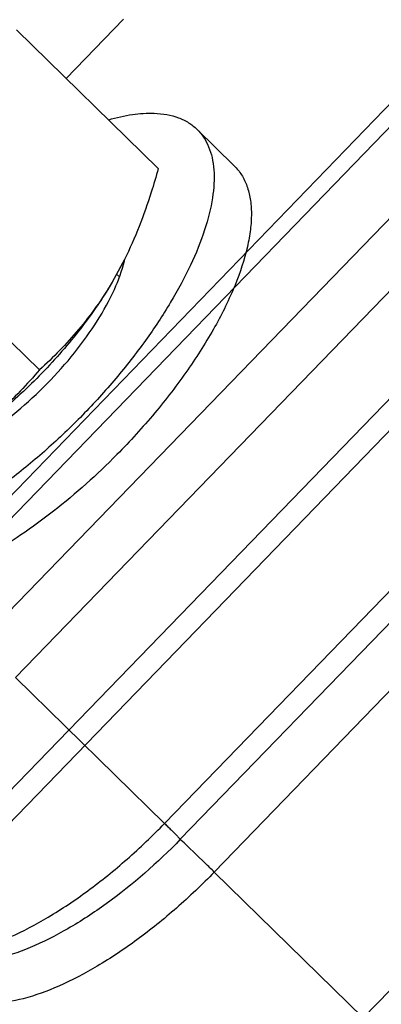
# Model space of a CAD drawing. Header units: millimetres. Extents: x 17 to 597, y 16 to 406.
# Tile 4 of 65: x 70 to 77, y 51 to 72. Entities that reach past the tile are written whole.
import ezdxf

# ---------------------------------------------------------------- set-up
doc = ezdxf.new("R2010")
doc.units = ezdxf.units.MM
doc.header["$LTSCALE"] = 32.67
doc.layers.get('0').update_dxf_attribs({"linetype": 'CONTINUOUS'})
doc.layers.add('ROUNDS', color=7, linetype='CONTINUOUS')
doc.layers.add('SURFS', color=7, linetype='CONTINUOUS')

msp = doc.modelspace()

# ---------------------------------------------------------------- linework, layer by layer
at = {"color": 7, "linetype": 'Continuous'}
for p, q in [((72.595332, 68.768606), (69.628572, 71.676358)), ((73.407928, 69.591123), (74.188215, 68.826355)), ((70.108103, 64.548346), (67.141343, 67.456099)), ((71.888276, 66.861117), (71.630487, 66.38525)), ((71.876377, 66.837077), (71.630487, 66.38525)), ((71.883887, 66.834875), (71.884453, 66.836805)), ((71.88761, 66.837003), (71.888051, 66.838863))]:
    msp.add_line(p, q, dxfattribs=at)
at = {"color": 2, "linetype": 'Continuous'}
msp.add_line((71.723865, 66.556834), (71.783869, 66.498024), dxfattribs=at)
at = {"color": 7, "linetype": 'Continuous'}
msp.add_arc((69.486481, 67.40623), 2.467679, 346.7077007, 347.2434325, dxfattribs=at)
for points, knots in [([(71.558704, 69.792075), (71.722973, 69.839177), (72.03696, 69.910576), (72.359164, 69.933647), (72.509239, 69.928474)], [0, 0, 0, 0, 0.532276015, 1, 1, 1, 1]), ([(72.509239, 69.928474), (72.599786, 69.925353), (72.773642, 69.908071), (73.018327, 69.842744), (73.232581, 69.739009), (73.354255, 69.643712), (73.407907, 69.591131)], [0, 0, 0, 0, 0.27698386, 0.531894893, 0.77033634, 1, 1, 1, 1]), ([(73.407907, 69.591131), (73.459443, 69.540623), (73.553629, 69.426271), (73.659484, 69.224616), (73.730625, 68.993885), (73.781158, 68.634985), (73.746668, 68.118789), (73.573997, 67.447036), (73.273971, 66.713181), (72.854888, 65.937968), (72.328605, 65.143518), (71.710404, 64.353311), (71.018494, 63.590788), (70.2734, 62.878635), (69.49729, 62.237985), (68.713194, 61.687731), (67.944328, 61.243871), (67.212644, 60.919041), (66.539119, 60.72212), (66.10531, 60.676857), (65.90699, 60.683693)], [0, 0, 0, 0, 0.016766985, 0.034127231, 0.052600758, 0.072590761, 0.118054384, 0.171643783, 0.233195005, 0.30180673, 0.37609695, 0.45436527, 0.534712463, 0.615141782, 0.693652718, 0.768334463, 0.83746618, 0.89963515, 0.953890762, 1, 1, 1, 1]), ([(74.188195, 68.826362), (74.246771, 68.768955), (74.352631, 68.636439), (74.464902, 68.39943), (74.531969, 68.12596), (74.554153, 67.819162), (74.53202, 67.481707), (74.439947, 66.972984), (74.207725, 66.281128), (73.783037, 65.418895), (73.215643, 64.522468), (72.526765, 63.625951), (72.006068, 63.05345), (71.730521, 62.773962)], [0, 0, 0, 0, 0.035205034, 0.072000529, 0.111732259, 0.155374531, 0.203535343, 0.256516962, 0.376911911, 0.51525113, 0.668257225, 0.831531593, 1, 1, 1, 1]), ([(72.595332, 68.768606), (72.549405, 68.602276), (72.35798, 67.951376), (72.113734, 67.314195), (71.888316, 66.861083)], [0, 0, 0, 0, 0.254263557, 1, 1, 1, 1]), ([(67.726857, 62.595225), (67.932061, 62.647832), (68.363635, 62.816401), (69.001215, 63.184843), (69.65221, 63.67234), (70.2791, 64.251556), (70.846224, 64.889629), (71.321404, 65.550252), (71.678001, 66.195383), (71.838676, 66.630558), (71.88761, 66.837003)], [0, 0, 0, 0, 0.103459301, 0.224652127, 0.35881705, 0.499803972, 0.640818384, 0.77506427, 0.896382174, 1, 1, 1, 1]), ([(71.630487, 66.38525), (71.432774, 66.049777), (70.975351, 65.386378), (70.174005, 64.465264), (69.276896, 63.630981), (68.625278, 63.147575), (68.293783, 62.935395)], [0, 0, 0, 0, 0.241518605, 0.498254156, 0.755886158, 1, 1, 1, 1]), ([(71.630487, 66.38525), (71.424528, 66.035784), (70.959741, 65.382057), (70.39839, 64.811721), (70.108103, 64.548346)], [0, 0, 0, 0, 0.508576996, 1, 1, 1, 1]), ([(70.108103, 64.548346), (69.849431, 64.244173), (69.288555, 63.654098), (68.640983, 63.157628), (68.293783, 62.935395)], [0, 0, 0, 0, 0.492025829, 1, 1, 1, 1]), ([(71.730521, 62.773962), (71.314462, 62.351952), (70.66162, 61.764681), (69.740534, 61.089934), (69.066454, 60.668437), (68.41316, 60.332559), (67.794512, 60.08947), (67.22378, 59.944254), (66.856842, 59.91308), (66.687277, 59.918925)], [0, 0, 0, 0, 0.300209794, 0.443232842, 0.578064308, 0.702514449, 0.814862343, 0.914050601, 1, 1, 1, 1])]:
    msp.add_open_spline(points, degree=3, knots=knots, dxfattribs=at)
at = {"layer": 'ROUNDS', "color": 9, "linetype": 'Continuous'}
for p, q in [((68.842281, 58.834948), (87.472212, 78.096641)), ((69.607695, 58.102706), (88.237626, 77.364399)), ((72.728846, 55.043633), (91.358777, 74.305326)), ((92.39916, 73.285635), (73.769229, 54.023942)), ((71.867097, 71.899245), (70.667066, 70.65852)), ((95.520311, 70.226562), (76.89038, 50.964869)), ((72.728846, 55.043633), (69.607695, 58.102706)), ((73.769229, 54.023942), (76.89038, 50.964869))]:
    msp.add_line(p, q, dxfattribs=at)
at = {"layer": 'ROUNDS', "color": 7, "linetype": 'Continuous'}
msp.add_line((73.05866, 54.709853), (91.688592, 73.971546), dxfattribs=at)
at = {"layer": 'ROUNDS', "color": 9, "linetype": 'Continuous'}
msp.add_arc((65.576404, 46.642122), 11.000303, 47.0510313, 47.1718802, dxfattribs=at)
for points, knots in [([(67.138112, 52.559105), (67.195921, 52.509349), (67.327488, 52.421148), (67.646401, 52.298304), (68.139407, 52.263129), (68.798992, 52.386063), (69.536908, 52.661783), (70.328403, 53.081577), (71.145997, 53.630611), (71.959421, 54.289119), (72.476866, 54.783109), (72.728846, 55.043633)], [0, 0, 0, 0, 0.035156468, 0.072247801, 0.156457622, 0.258579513, 0.37968933, 0.518150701, 0.670674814, 0.832936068, 1, 1, 1, 1]), ([(72.728846, 55.043633), (72.752751, 55.020203), (72.798432, 54.975322), (72.863188, 54.911337), (72.92018, 54.854608), (72.968329, 54.806274), (73.006396, 54.767434), (73.031933, 54.741071), (73.046124, 54.725511), (73.053587, 54.717563), (73.056285, 54.71336), (73.059173, 54.710383), (73.058661, 54.709853)], [0, 0, 0, 0, 0.213891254, 0.409232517, 0.581683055, 0.727862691, 0.844827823, 0.93014732, 0.960380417, 0.982112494, 0.995285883, 1, 1, 1, 1]), ([(73.769229, 54.023942), (73.707537, 54.084407), (73.476463, 54.309311), (73.244228, 54.53307), (73.071425, 54.693913)], [0, 0, 0, 0, 0.267889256, 1, 1, 1, 1]), ([(73.769229, 54.023942), (73.515533, 53.761642), (72.994528, 53.26452), (72.175444, 52.602576), (71.352556, 52.051882), (70.556724, 51.632501), (69.81588, 51.359461), (69.155028, 51.241416), (68.662448, 51.283353), (68.346113, 51.41285), (68.216536, 51.504478), (68.159851, 51.555887)], [0, 0, 0, 0, 0.167568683, 0.330251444, 0.483034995, 0.621535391, 0.742440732, 0.844154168, 0.927907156, 0.964859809, 1, 1, 1, 1])]:
    msp.add_open_spline(points, degree=3, knots=knots, dxfattribs=at)
at = {"layer": 'ROUNDS', "color": 7, "linetype": 'Continuous'}
msp.add_open_spline([(73.05866, 54.709853), (72.581803, 54.216825), (71.822026, 53.547336), (70.733378, 52.833193), (69.94524, 52.433378), (69.17974, 52.171722), (68.437451, 52.068579), (67.725365, 52.165802), (67.309199, 52.402836), (67.138152, 52.557961)], degree=3, knots=[0, 0, 0, 0, 0.301597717, 0.44222474, 0.571734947, 0.68917364, 0.796455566, 0.898466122, 1, 1, 1, 1], dxfattribs=at)
at = {"layer": 'SURFS', "color": 7, "linetype": 'Continuous'}
for p, q in [((63.562838, 55.763075), (89.978412, 83.074431)), ((63.80806, 55.540679), (90.223634, 82.852034)), ((66.197809, 52.32235), (92.613383, 79.633705)), ((66.525697, 51.992009), (92.941271, 79.303365))]:
    msp.add_line(p, q, dxfattribs=at)
for points in [[(66.197809, 52.32235), (66.679801, 51.865802), (67.604246, 50.991919), (68.928973, 49.746418), (70.122563, 48.629885), (71.173318, 47.658249), (72.070167, 46.82658), (72.80573, 46.184067), (73.368234, 45.629623), (73.761383, 45.413913), (73.968274, 45.081928), (74.135764, 45.202464), (73.773406, 45.432049), (73.576532, 45.78118), (73.000681, 46.329803), (72.347486, 47.029882), (71.492712, 47.892708), (70.494934, 48.902484), (69.346185, 50.051646), (68.063822, 51.327894), (66.658646, 52.718798), (65.145209, 54.210438), (64.10068, 55.235931), (63.562838, 55.763075)], [(66.525697, 51.992009), (67.022811, 51.521138), (67.976258, 50.619839), (69.342544, 49.335263), (70.57358, 48.183702), (71.6573, 47.181583), (72.582286, 46.323823), (73.340926, 45.661152), (73.921076, 45.089314), (74.326559, 44.866837), (74.539942, 44.524437), (74.712686, 44.648755), (74.33896, 44.885542), (74.135909, 45.245626), (73.541992, 45.811461), (72.868305, 46.533503), (71.986715, 47.423398), (70.957634, 48.464854), (69.772846, 49.650068), (68.450252, 50.966355), (67.000992, 52.400895), (65.440074, 53.939331), (64.362776, 54.996996), (63.80806, 55.540679)]]:
    msp.add_open_spline(points, degree=3, knots=[0, 0, 0, 0, 0.07777526, 0.149022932, 0.2130355, 0.269177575, 0.316892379, 0.355707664, 0.385241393, 0.405208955, 0.41544574, 0.416915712, 0.426656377, 0.446131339, 0.475184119, 0.513535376, 0.560807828, 0.61653368, 0.680160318, 0.751056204, 0.828517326, 0.911774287, 1, 1, 1, 1], dxfattribs=at)

doc.saveas('drawing.dxf')
